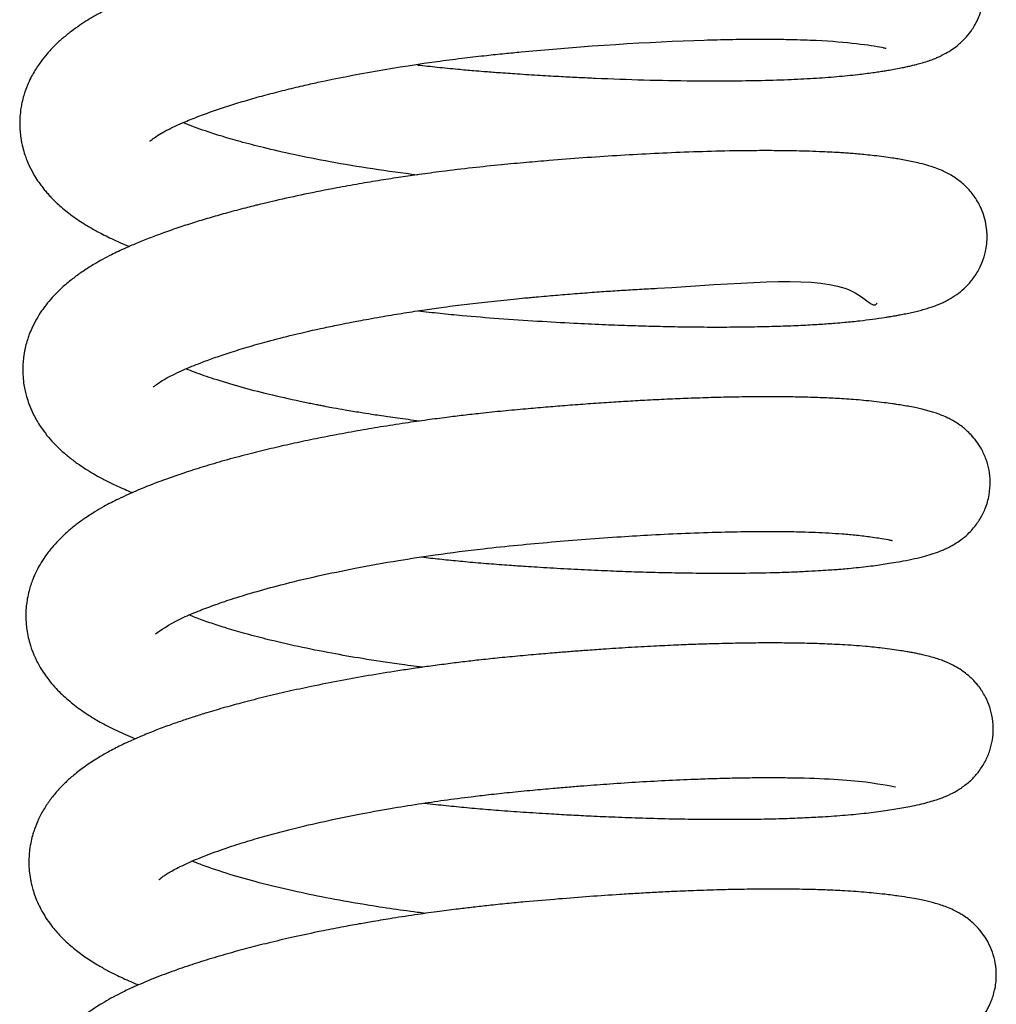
# Model space of a CAD drawing. Header units: inches. Extents: x 0 to 77643, y -44170 to 0.
# Tile 184 of 256: x 75367.45 to 75369.97, y -39667.51 to -39664.96. Entities that reach past the tile are written whole.
import ezdxf

# ---------------------------------------------------------------- set-up
doc = ezdxf.new("R2010")
doc.units = ezdxf.units.IN
doc.header["$MEASUREMENT"] = 0
doc.layers.add('FAKRO LOFT LADDERS', color=7, linetype='Continuous')

msp = doc.modelspace()

# ---------------------------------------------------------------- linework, layer by layer
at = {"layer": 'FAKRO LOFT LADDERS', "color": 7, "linetype": 'Continuous'}
for points, knots in [([(75368.47635, -39665.07743), (75368.47684, -39665.07748), (75368.4936, -39665.0794), (75368.52821, -39665.08316), (75368.57613, -39665.08789), (75368.6165, -39665.09148), (75368.65132, -39665.09436), (75368.68889, -39665.09721), (75368.73765, -39665.10057), (75368.79226, -39665.10403), (75368.84574, -39665.10707), (75368.89331, -39665.1095), (75368.96517, -39665.11281), (75369.06504, -39665.11639), (75369.17728, -39665.11852), (75369.27513, -39665.11878), (75369.35737, -39665.11774), (75369.43299, -39665.11545), (75369.50105, -39665.11205), (75369.56136, -39665.1077), (75369.60521, -39665.10338), (75369.63556, -39665.09972), (75369.65347, -39665.0973), (75369.66935, -39665.09498), (75369.68362, -39665.09277), (75369.6986, -39665.09031), (75369.71431, -39665.08754), (75369.72932, -39665.08466), (75369.74229, -39665.08195), (75369.75334, -39665.07947), (75369.76526, -39665.0766), (75369.77946, -39665.07283), (75369.79477, -39665.06819), (75369.8086, -39665.06331), (75369.82011, -39665.05867), (75369.83094, -39665.05382), (75369.84442, -39665.04693), (75369.85965, -39665.03763), (75369.87782, -39665.02406), (75369.89587, -39665.00657), (75369.90948, -39664.98932), (75369.92124, -39664.97), (75369.92872, -39664.95447), (75369.93771, -39664.92913), (75369.94272, -39664.89989), (75369.94243, -39664.86858), (75369.9375, -39664.84008), (75369.92942, -39664.81666), (75369.91996, -39664.79718), (75369.9103, -39664.78202), (75369.90341, -39664.7728), (75369.89312, -39664.76063), (75369.88328, -39664.75095), (75369.87109, -39664.74059), (75369.85296, -39664.72759), (75369.83413, -39664.71737), (75369.81373, -39664.70864), (75369.79472, -39664.702), (75369.77474, -39664.69635), (75369.75442, -39664.69161), (75369.73487, -39664.68769), (75369.71548, -39664.68431), (75369.69739, -39664.68149), (75369.68033, -39664.67907), (75369.66198, -39664.67668), (75369.63903, -39664.67395), (75369.61124, -39664.6712), (75369.5812, -39664.6688), (75369.55242, -39664.66696), (75369.52519, -39664.66554), (75369.49706, -39664.66437), (75369.46368, -39664.66333), (75369.42177, -39664.66249), (75369.36788, -39664.6621), (75369.30503, -39664.66251), (75369.24067, -39664.66378), (75369.18341, -39664.66552), (75369.1323, -39664.66749), (75369.08146, -39664.6698), (75369.02089, -39664.67299), (75368.95457, -39664.67705), (75368.88702, -39664.68176), (75368.8228, -39664.68671), (75368.75518, -39664.69242), (75368.67911, -39664.69936), (75368.59788, -39664.70793), (75368.51736, -39664.7178), (75368.4529, -39664.72672), (75368.40444, -39664.73399), (75368.37027, -39664.73938), (75368.33957, -39664.74445), (75368.31004, -39664.74952), (75368.27745, -39664.75533), (75368.24025, -39664.76228), (75368.19471, -39664.77125), (75368.14099, -39664.78252), (75368.08381, -39664.7955), (75368.02862, -39664.80905), (75367.97563, -39664.82303), (75367.92292, -39664.83806), (75367.86981, -39664.85453), (75367.81532, -39664.873), (75367.76658, -39664.89135), (75367.72661, -39664.90805), (75367.6989, -39664.92055), (75367.67311, -39664.93302), (75367.64829, -39664.94615), (75367.62361, -39664.96061), (75367.60135, -39664.97496), (75367.5797, -39664.99041), (75367.55812, -39665.00775), (75367.53711, -39665.0269), (75367.51721, -39665.0482), (75367.50067, -39665.0688), (75367.48547, -39665.09169), (75367.47469, -39665.11148), (75367.46536, -39665.13163), (75367.45762, -39665.15336), (75367.45246, -39665.1734), (75367.44903, -39665.19172), (75367.44682, -39665.21087), (75367.44625, -39665.23073), (75367.44711, -39665.24909), (75367.44931, -39665.26856), (75367.45345, -39665.28931), (75367.45915, -39665.30864), (75367.46515, -39665.32497), (75367.47321, -39665.34342), (75367.48352, -39665.3625), (75367.49441, -39665.37929), (75367.50314, -39665.39129), (75367.5109, -39665.40111), (75367.51886, -39665.41046), (75367.53295, -39665.4258), (75367.55392, -39665.44574), (75367.58638, -39665.47124), (75367.61767, -39665.49162), (75367.6499, -39665.51002), (75367.67834, -39665.52434), (75367.70627, -39665.53697), (75367.72194, -39665.5436), (75367.73037, -39665.54705)], [0.325001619, 0.325001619, 0.325001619, 0.325001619, 0.325004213, 0.3250906, 0.325184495, 0.325255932, 0.325301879, 0.325366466, 0.325452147, 0.325556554, 0.325652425, 0.325733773, 0.325808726, 0.326036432, 0.326277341, 0.326446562, 0.326622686, 0.326797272, 0.326957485, 0.32711634, 0.327271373, 0.327332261, 0.327392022, 0.327443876, 0.327491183, 0.327539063, 0.327606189, 0.327672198, 0.327721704, 0.327761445, 0.327811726, 0.327875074, 0.327950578, 0.328014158, 0.328055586, 0.328093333, 0.32814346, 0.32820137, 0.328252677, 0.328317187, 0.328369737, 0.328397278, 0.328438, 0.328483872, 0.328551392, 0.32860662, 0.32866085, 0.328715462, 0.328749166, 0.328787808, 0.328812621, 0.328837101, 0.328877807, 0.328914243, 0.328950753, 0.329044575, 0.329110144, 0.329186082, 0.329285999, 0.329372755, 0.329455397, 0.329537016, 0.329601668, 0.329664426, 0.329723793, 0.329795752, 0.329885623, 0.329977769, 0.330057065, 0.330123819, 0.330195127, 0.330273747, 0.330371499, 0.33049419, 0.330640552, 0.330777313, 0.330890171, 0.330980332, 0.331073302, 0.331178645, 0.331317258, 0.33143463, 0.331540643, 0.331657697, 0.33179031, 0.331938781, 0.332082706, 0.332213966, 0.332281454, 0.332343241, 0.332399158, 0.332449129, 0.332505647, 0.332579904, 0.332658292, 0.332765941, 0.332893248, 0.333001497, 0.333109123, 0.333234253, 0.333355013, 0.33348308, 0.333639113, 0.333742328, 0.333821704, 0.333886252, 0.333977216, 0.334056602, 0.33412817, 0.334208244, 0.334289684, 0.334372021, 0.334460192, 0.334538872, 0.334623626, 0.33467083, 0.33472931, 0.334803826, 0.334856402, 0.334893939, 0.334950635, 0.335007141, 0.335049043, 0.33509394, 0.335160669, 0.335214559, 0.335253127, 0.335301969, 0.335377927, 0.33543202, 0.335469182, 0.335503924, 0.33553911, 0.33557533, 0.335683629, 0.335805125, 0.335926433, 0.336011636, 0.336125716, 0.336191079, 0.336264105, 0.336264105, 0.336264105, 0.336264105]), ([(75367.78332, -39665.27504), (75367.784, -39665.27439), (75367.78682, -39665.27171), (75367.79151, -39665.268), (75367.80515, -39665.25851), (75367.82466, -39665.24742), (75367.84705, -39665.23636), (75367.87722, -39665.22298), (75367.91096, -39665.20944), (75367.95179, -39665.19468), (75367.99425, -39665.18072), (75368.0382, -39665.16744), (75368.08398, -39665.15468), (75368.13103, -39665.14254), (75368.17621, -39665.13173), (75368.30096, -39665.10376), (75368.4447, -39665.07868), (75368.59547, -39665.05934), (75368.65154, -39665.05287), (75368.69999, -39665.04786), (75368.89404, -39665.02907), (75369.10144, -39665.01563), (75369.28362, -39665.0112), (75369.34314, -39665.0105), (75369.3951, -39665.01058), (75369.4389, -39665.01123), (75369.47598, -39665.01227), (75369.57949, -39665.01646), (75369.65715, -39665.02697), (75369.68735, -39665.03384), (75369.68932, -39665.03443), (75369.68933, -39665.03444), (75369.68933, -39665.03444)], [0.6662087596, 0.6662087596, 0.6662087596, 0.6662087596, 0.6663115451, 0.6664104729, 0.6665472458, 0.6666485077, 0.6667788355, 0.6668771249, 0.6670132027, 0.6671440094, 0.6672679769, 0.6673848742, 0.6675017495, 0.6676184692, 0.6677272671, 0.6678145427, 0.668459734, 0.6685854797, 0.6686927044, 0.6687833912, 0.6688644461, 0.669810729, 0.6699611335, 0.6701028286, 0.6702354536, 0.6703535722, 0.6704540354, 0.6705507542, 0.6712975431, 0.6713916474, 0.6714936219, 0.6715022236, 0.6715022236, 0.6715022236, 0.6715022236]), ([(75368.47606, -39665.36244), (75368.39776, -39665.35271), (75368.28648, -39665.33576), (75368.15805, -39665.31031), (75368.08058, -39665.29254), (75368.01832, -39665.27633), (75367.96831, -39665.26177), (75367.91943, -39665.24601), (75367.8878, -39665.2344), (75367.87008, -39665.22729), (75367.86876, -39665.22676)], [0.6630753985, 0.6630753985, 0.6630753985, 0.6630753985, 0.6635371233, 0.6637484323, 0.6639349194, 0.6640917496, 0.6642324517, 0.6643552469, 0.6645450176, 0.6645603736, 0.6645603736, 0.6645603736, 0.6645603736]), ([(75368.47751, -39665.71359), (75368.49641, -39665.71577), (75368.53433, -39665.71994), (75368.60396, -39665.72678), (75368.68834, -39665.73375), (75368.78503, -39665.74013), (75368.87439, -39665.74519), (75368.95203, -39665.74882), (75369.01662, -39665.75129), (75369.07633, -39665.75313), (75369.13671, -39665.75453), (75369.20158, -39665.75545), (75369.26831, -39665.75568), (75369.33302, -39665.75515), (75369.38391, -39665.75408), (75369.42223, -39665.75288), (75369.44908, -39665.75184), (75369.47438, -39665.75068), (75369.49787, -39665.74943), (75369.51909, -39665.74814), (75369.53845, -39665.74682), (75369.55909, -39665.74526), (75369.58702, -39665.74289), (75369.61944, -39665.73962), (75369.65443, -39665.7353), (75369.67877, -39665.7317), (75369.69377, -39665.72933), (75369.70166, -39665.72803), (75369.70884, -39665.72682), (75369.71786, -39665.72524), (75369.7296, -39665.72307), (75369.74364, -39665.7203), (75369.7589, -39665.71698), (75369.77329, -39665.71351), (75369.78774, -39665.70964), (75369.80132, -39665.70551), (75369.81202, -39665.70184), (75369.82166, -39665.69819), (75369.83002, -39665.69472), (75369.83932, -39665.69049), (75369.85298, -39665.68352), (75369.86999, -39665.67313), (75369.89049, -39665.65688), (75369.90953, -39665.637), (75369.92586, -39665.61368), (75369.93845, -39665.58782), (75369.94599, -39665.56325), (75369.94978, -39665.53973), (75369.95066, -39665.51997), (75369.94907, -39665.49758), (75369.94497, -39665.47633), (75369.93755, -39665.45407), (75369.92824, -39665.43488), (75369.91891, -39665.41986), (75369.90857, -39665.40616), (75369.8978, -39665.39428), (75369.88682, -39665.38396), (75369.87338, -39665.37327), (75369.85524, -39665.36123), (75369.83527, -39665.35114), (75369.81405, -39665.34274), (75369.79371, -39665.33626), (75369.77346, -39665.33105), (75369.75396, -39665.32682), (75369.73687, -39665.32357), (75369.72036, -39665.32077), (75369.70271, -39665.31804), (75369.68285, -39665.31527), (75369.65986, -39665.31237), (75369.63741, -39665.30992), (75369.61772, -39665.30807), (75369.60024, -39665.30663), (75369.58372, -39665.30541), (75369.55674, -39665.30365), (75369.52315, -39665.30196), (75369.48244, -39665.30056), (75369.44531, -39665.2997), (75369.40319, -39665.29918), (75369.34168, -39665.29911), (75369.26271, -39665.30023), (75369.16968, -39665.3031), (75369.07962, -39665.30711), (75368.9919, -39665.31206), (75368.90468, -39665.31791), (75368.82679, -39665.32393), (75368.75625, -39665.32998), (75368.68986, -39665.33607), (75368.61653, -39665.34368), (75368.54537, -39665.3522), (75368.48375, -39665.36043), (75368.43128, -39665.36801), (75368.37949, -39665.37604), (75368.32396, -39665.38531), (75368.25762, -39665.39727), (75368.18472, -39665.41169), (75368.12271, -39665.42531), (75368.08263, -39665.43474), (75368.06363, -39665.43936), (75368.04732, -39665.4434), (75368.02134, -39665.44998), (75367.98494, -39665.45963), (75367.94159, -39665.47191), (75367.90041, -39665.48435), (75367.85924, -39665.49764), (75367.82074, -39665.51101), (75367.78456, -39665.52452), (75367.75251, -39665.53736), (75367.72484, -39665.54929), (75367.70242, -39665.55957), (75367.68189, -39665.56958), (75367.66141, -39665.5803), (75367.64079, -39665.59201), (75367.61878, -39665.60555), (75367.59563, -39665.62132), (75367.5705, -39665.64079), (75367.54924, -39665.65979), (75367.53055, -39665.67908), (75367.51577, -39665.69657), (75367.5021, -39665.71515), (75367.4893, -39665.7355), (75367.47848, -39665.75665), (75367.47101, -39665.77488), (75367.46574, -39665.79029), (75367.46091, -39665.80756), (75367.45708, -39665.82708), (75367.45496, -39665.84614), (75367.45417, -39665.8643), (75367.45471, -39665.88382), (75367.45694, -39665.90337), (75367.46026, -39665.92074), (75367.46444, -39665.93723), (75367.47074, -39665.95648), (75367.47918, -39665.97632), (75367.48869, -39665.99443), (75367.49902, -39666.01155), (75367.51365, -39666.03209), (75367.53004, -39666.05147), (75367.5508, -39666.0725), (75367.57239, -39666.09111), (75367.59443, -39666.10785), (75367.6164, -39666.12263), (75367.63723, -39666.1353), (75367.66012, -39666.14804), (75367.68186, -39666.15906), (75367.70389, -39666.16933), (75367.72158, -39666.17706), (75367.73326, -39666.18194), (75367.73852, -39666.18409)], [0.337840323, 0.337840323, 0.337840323, 0.337840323, 0.337940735, 0.338040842, 0.338206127, 0.338381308, 0.338545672, 0.338676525, 0.338795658, 0.338895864, 0.339006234, 0.339135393, 0.339270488, 0.339405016, 0.339538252, 0.339602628, 0.339664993, 0.339725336, 0.339783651, 0.33983782, 0.339885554, 0.339932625, 0.339999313, 0.340114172, 0.340214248, 0.340319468, 0.340356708, 0.340375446, 0.340398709, 0.340433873, 0.340478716, 0.340539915, 0.340604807, 0.340670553, 0.340731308, 0.340795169, 0.34084438, 0.340879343, 0.340913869, 0.34094694, 0.340989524, 0.341062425, 0.34112347, 0.341183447, 0.341243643, 0.341297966, 0.341352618, 0.341391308, 0.341433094, 0.34146639, 0.341513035, 0.341560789, 0.34160186, 0.341637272, 0.341668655, 0.341702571, 0.341740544, 0.341778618, 0.341824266, 0.341917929, 0.341987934, 0.342080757, 0.342182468, 0.342256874, 0.342330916, 0.342398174, 0.342451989, 0.342533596, 0.3426162, 0.342684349, 0.342743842, 0.342795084, 0.342838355, 0.342883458, 0.343017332, 0.343105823, 0.343188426, 0.343285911, 0.343398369, 0.343597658, 0.343781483, 0.343949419, 0.344109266, 0.344264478, 0.344418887, 0.344521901, 0.344635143, 0.344766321, 0.344905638, 0.345009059, 0.345092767, 0.345186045, 0.345288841, 0.345396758, 0.345554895, 0.345705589, 0.345763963, 0.345799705, 0.345822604, 0.345863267, 0.345964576, 0.346059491, 0.346153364, 0.346249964, 0.346356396, 0.346443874, 0.346535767, 0.34662132, 0.346682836, 0.34673749, 0.346808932, 0.346874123, 0.346939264, 0.347033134, 0.347118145, 0.347215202, 0.347285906, 0.347355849, 0.347412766, 0.34748328, 0.347557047, 0.347608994, 0.347643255, 0.347688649, 0.347751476, 0.347799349, 0.347838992, 0.347893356, 0.347951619, 0.347992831, 0.348032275, 0.348086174, 0.348155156, 0.348206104, 0.348253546, 0.348324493, 0.348403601, 0.348492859, 0.348575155, 0.348656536, 0.348736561, 0.348807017, 0.348870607, 0.348956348, 0.3490131, 0.349069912, 0.349115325, 0.349115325, 0.349115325, 0.349115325]), ([(75367.79185, -39665.91126), (75367.79208, -39665.91104), (75367.79308, -39665.91016), (75367.80023, -39665.90424), (75367.81095, -39665.89689), (75367.82569, -39665.88816), (75367.84313, -39665.87904), (75367.86476, -39665.86882), (75367.88959, -39665.85812), (75367.91748, -39665.84702), (75367.94919, -39665.83532), (75367.98917, -39665.82178), (75368.03549, -39665.80743), (75368.09057, -39665.79186), (75368.15712, -39665.77482), (75368.22091, -39665.76025), (75368.27223, -39665.74956), (75368.30189, -39665.74368), (75368.32586, -39665.73909), (75368.35115, -39665.7344), (75368.38791, -39665.72786), (75368.43446, -39665.72008), (75368.48665, -39665.71205), (75368.54061, -39665.70438), (75368.59698, -39665.69706), (75368.65957, -39665.68974), (75368.71223, -39665.68436), (75368.74957, -39665.68078), (75368.76898, -39665.67896), (75368.78732, -39665.67728), (75368.81658, -39665.67467), (75368.85886, -39665.67108), (75368.9086, -39665.66715), (75368.95749, -39665.66359), (75369.00457, -39665.66046), (75369.051, -39665.6576), (75369.27923, -39665.64595), (75369.60351, -39665.60933), (75369.65399, -39665.71172), (75369.66572, -39665.69362)], [0.6535701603, 0.6535701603, 0.6535701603, 0.6535701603, 0.6536620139, 0.6537581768, 0.6538648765, 0.6539659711, 0.6540435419, 0.6541500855, 0.6542547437, 0.6543367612, 0.6544474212, 0.6545656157, 0.6546962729, 0.6548320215, 0.6549921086, 0.655176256, 0.655265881, 0.6553253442, 0.6553658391, 0.6554175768, 0.6554828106, 0.6555918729, 0.6556998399, 0.6557939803, 0.6559094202, 0.6560281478, 0.6561557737, 0.6562125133, 0.6562431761, 0.6562676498, 0.6563183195, 0.656412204, 0.6565127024, 0.6566085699, 0.6567002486, 0.6567932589, 0.6568888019, 0.6581073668, 0.6588173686, 0.6588173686, 0.6588173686, 0.6588173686]), ([(75368.48106, -39665.99902), (75368.47122, -39665.99779), (75368.45223, -39665.99536), (75368.42508, -39665.99169), (75368.40038, -39665.9882), (75368.37795, -39665.9849), (75368.35403, -39665.98125), (75368.32425, -39665.97652), (75368.29152, -39665.97101), (75368.26231, -39665.9658), (75368.24251, -39665.96213), (75368.22865, -39665.95949), (75368.21648, -39665.95713), (75368.20297, -39665.95446), (75368.18806, -39665.95144), (75368.14964, -39665.94345), (75368.09033, -39665.93002), (75368.01547, -39665.91049), (75367.96109, -39665.89404), (75367.92327, -39665.88128), (75367.89921, -39665.87257), (75367.88418, -39665.86673), (75367.8771, -39665.86387), (75367.87685, -39665.86377)], [0.6504197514, 0.6504197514, 0.6504197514, 0.6504197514, 0.6504780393, 0.6505326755, 0.6505824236, 0.6506272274, 0.6506692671, 0.6507291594, 0.6508120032, 0.6508755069, 0.6509166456, 0.650941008, 0.6509674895, 0.6509976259, 0.651031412, 0.6510679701, 0.6512593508, 0.6514541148, 0.651649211, 0.6517313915, 0.6518177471, 0.6518974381, 0.6519004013, 0.6519004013, 0.6519004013, 0.6519004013]), ([(75368.48624, -39666.35062), (75368.49427, -39666.35155), (75368.51742, -39666.35416), (75368.55727, -39666.35838), (75368.60734, -39666.3632), (75368.66015, -39666.36774), (75368.71003, -39666.37146), (75368.75169, -39666.3743), (75368.78664, -39666.37654), (75368.83192, -39666.3793), (75368.89026, -39666.38249), (75368.95812, -39666.38566), (75369.02207, -39666.38815), (75369.08569, -39666.39013), (75369.15348, -39666.39165), (75369.22795, -39666.39256), (75369.30778, -39666.39253), (75369.37869, -39666.39141), (75369.43634, -39666.38965), (75369.47793, -39666.38787), (75369.51126, -39666.38607), (75369.53717, -39666.38441), (75369.55677, -39666.38298), (75369.57434, -39666.38158), (75369.59423, -39666.37984), (75369.61803, -39666.37749), (75369.64286, -39666.37468), (75369.66592, -39666.37167), (75369.68748, -39666.36851), (75369.70969, -39666.36501), (75369.73533, -39666.36052), (75369.76277, -39666.35494), (75369.78727, -39666.34901), (75369.81108, -39666.34201), (75369.82969, -39666.33527), (75369.84551, -39666.32827), (75369.85645, -39666.32272), (75369.86798, -39666.31615), (75369.88348, -39666.30584), (75369.89799, -39666.29389), (75369.91244, -39666.27913), (75369.92308, -39666.26588), (75369.93473, -39666.24839), (75369.94702, -39666.22386), (75369.95648, -39666.19091), (75369.95915, -39666.15686), (75369.95589, -39666.12567), (75369.94821, -39666.0974), (75369.93667, -39666.07208), (75369.92273, -39666.05074), (75369.91005, -39666.03563), (75369.89721, -39666.02311), (75369.88496, -39666.013), (75369.87344, -39666.00488), (75369.86033, -39665.99695), (75369.8472, -39665.99017), (75369.83304, -39665.98397), (75369.81893, -39665.97876), (75369.80616, -39665.97468), (75369.79378, -39665.97119), (75369.78079, -39665.96793), (75369.76654, -39665.96474), (75369.75041, -39665.96154), (75369.7333, -39665.95853), (75369.71855, -39665.95618), (75369.70134, -39665.95366), (75369.6829, -39665.95119), (75369.65815, -39665.94818), (75369.63138, -39665.94549), (75369.60549, -39665.94333), (75369.58083, -39665.94161), (75369.55771, -39665.94026), (75369.53499, -39665.93915), (75369.51149, -39665.93821), (75369.48423, -39665.93735), (75369.45143, -39665.93661), (75369.4104, -39665.93611), (75369.35989, -39665.93606), (75369.30119, -39665.9367), (75369.23898, -39665.93812), (75369.17898, -39665.94011), (75369.12146, -39665.94251), (75369.06757, -39665.94519), (75369.01512, -39665.94816), (75368.96394, -39665.95139), (75368.91128, -39665.95503), (75368.85878, -39665.959), (75368.80708, -39665.96321), (75368.75395, -39665.96785), (75368.69778, -39665.97304), (75368.6438, -39665.9786), (75368.59504, -39665.98413), (75368.54922, -39665.98973), (75368.49916, -39665.99632), (75368.44179, -39666.00451), (75368.38119, -39666.01394), (75368.3187, -39666.02452), (75368.2583, -39666.03563), (75368.19926, -39666.04739), (75368.14358, -39666.05933), (75368.08905, -39666.0719), (75368.03334, -39666.08572), (75367.9768, -39666.10091), (75367.9218, -39666.11702), (75367.86636, -39666.1347), (75367.80998, -39666.15451), (75367.75373, -39666.17677), (75367.70555, -39666.19834), (75367.66823, -39666.21765), (75367.63883, -39666.23476), (75367.61393, -39666.25092), (75367.58984, -39666.26858), (75367.5673, -39666.28734), (75367.54741, -39666.30636), (75367.5285, -39666.32734), (75367.51269, -39666.34801), (75367.49973, -39666.36829), (75367.48912, -39666.38793), (75367.47906, -39666.41055), (75367.4711, -39666.4348), (75367.46605, -39666.45781), (75367.46318, -39666.47839), (75367.46201, -39666.49837), (75367.46251, -39666.51755), (75367.46418, -39666.53539), (75367.46722, -39666.55392), (75367.47156, -39666.57139), (75367.47605, -39666.58553), (75367.48011, -39666.59655), (75367.48513, -39666.60862), (75367.49179, -39666.62247), (75367.50344, -39666.64344), (75367.52267, -39666.67142), (75367.55124, -39666.70292), (75367.58381, -39666.7314), (75367.61601, -39666.75444), (75367.64278, -39666.7709), (75367.66694, -39666.7844), (75367.68966, -39666.79598), (75367.71457, -39666.80755), (75367.73268, -39666.81536), (75367.74348, -39666.81982), (75367.74618, -39666.82093)], [0.350692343, 0.350692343, 0.350692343, 0.350692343, 0.350735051, 0.35081505, 0.350902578, 0.35099781, 0.351091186, 0.351163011, 0.351215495, 0.351274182, 0.351400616, 0.351523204, 0.351636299, 0.351746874, 0.351873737, 0.352017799, 0.352178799, 0.352356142, 0.352470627, 0.352568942, 0.352651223, 0.352717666, 0.352768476, 0.352806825, 0.352859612, 0.352931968, 0.353010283, 0.35308051, 0.353146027, 0.353223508, 0.353319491, 0.353438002, 0.353555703, 0.353648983, 0.353749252, 0.353795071, 0.353838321, 0.353870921, 0.353921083, 0.353979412, 0.354018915, 0.354056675, 0.354088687, 0.354147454, 0.354217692, 0.354284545, 0.354340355, 0.354394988, 0.354452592, 0.354499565, 0.354546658, 0.354584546, 0.354617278, 0.354659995, 0.354697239, 0.354742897, 0.354802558, 0.354860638, 0.354915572, 0.354967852, 0.35502054, 0.355085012, 0.355159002, 0.355225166, 0.35528961, 0.35532966, 0.355406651, 0.355493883, 0.355576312, 0.355653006, 0.355721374, 0.355784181, 0.355840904, 0.355900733, 0.355964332, 0.356043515, 0.356137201, 0.356249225, 0.356379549, 0.356510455, 0.356628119, 0.356732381, 0.356839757, 0.35692993, 0.357021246, 0.357117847, 0.357212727, 0.357300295, 0.357390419, 0.357491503, 0.357594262, 0.357672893, 0.357747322, 0.357835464, 0.357937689, 0.358053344, 0.358162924, 0.358280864, 0.358391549, 0.358500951, 0.358607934, 0.358721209, 0.358848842, 0.358975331, 0.359095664, 0.359245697, 0.359403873, 0.359556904, 0.359674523, 0.359751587, 0.359846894, 0.359931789, 0.360014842, 0.360102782, 0.360176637, 0.360260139, 0.360325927, 0.360379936, 0.360445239, 0.360527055, 0.36058456, 0.36063143, 0.360690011, 0.360739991, 0.360779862, 0.360832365, 0.360886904, 0.360921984, 0.36095036, 0.360981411, 0.36102791, 0.361071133, 0.361183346, 0.361315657, 0.361438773, 0.361566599, 0.36165781, 0.361716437, 0.361803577, 0.361871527, 0.361942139, 0.361965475, 0.361965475, 0.361965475, 0.361965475]), ([(75367.79799, -39666.54875), (75367.79757, -39666.54953), (75367.80008, -39666.54792), (75367.84056, -39666.519), (75367.90391, -39666.49225), (75367.94844, -39666.47524), (75367.99616, -39666.45893), (75368.05377, -39666.44119), (75368.12764, -39666.42093), (75368.21532, -39666.39988), (75368.31739, -39666.37866), (75368.41943, -39666.36043), (75368.53051, -39666.34346), (75368.63414, -39666.33015), (75368.73493, -39666.31972), (75368.82357, -39666.31156), (75368.91307, -39666.30423), (75368.99968, -39666.2981), (75369.08601, -39666.29294), (75369.17291, -39666.28877), (75369.26073, -39666.28582), (75369.34212, -39666.2844), (75369.41164, -39666.28437), (75369.46512, -39666.2853), (75369.50698, -39666.2867), (75369.54191, -39666.28838), (75369.57779, -39666.29074), (75369.61462, -39666.29412), (75369.64647, -39666.298), (75369.67338, -39666.30183), (75369.69322, -39666.30543), (75369.70154, -39666.30734), (75369.70487, -39666.30824), (75369.70522, -39666.30834), (75369.70523, -39666.30834)], [0.6406807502, 0.6406807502, 0.6406807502, 0.6406807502, 0.6408209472, 0.6412591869, 0.6414336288, 0.6415690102, 0.6417090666, 0.6418669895, 0.6420445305, 0.6422678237, 0.6424763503, 0.642707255, 0.6428957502, 0.643137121, 0.6433086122, 0.643475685, 0.6436479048, 0.6438285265, 0.6439864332, 0.6441705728, 0.6443718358, 0.6445618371, 0.644737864, 0.6448922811, 0.6449952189, 0.6451028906, 0.6452223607, 0.6453638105, 0.6455260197, 0.6456388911, 0.6458099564, 0.6459125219, 0.6459781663, 0.6460045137, 0.6460045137, 0.6460045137, 0.6460045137]), ([(75368.48912, -39666.63598), (75368.46861, -39666.63342), (75368.41594, -39666.62647), (75368.33679, -39666.6145), (75368.24981, -39666.5993), (75368.1656, -39666.58242), (75368.08959, -39666.56478), (75368.02693, -39666.5482), (75367.97865, -39666.53396), (75367.93698, -39666.52036), (75367.90656, -39666.50934), (75367.88965, -39666.50269), (75367.88432, -39666.50053)], [0.6375721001, 0.6375721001, 0.6375721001, 0.6375721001, 0.6376935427, 0.6378866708, 0.6380555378, 0.6382486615, 0.6384517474, 0.6386041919, 0.6387403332, 0.6388629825, 0.6389918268, 0.6390543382, 0.6390543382, 0.6390543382, 0.6390543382]), ([(75368.49366, -39666.9875), (75368.5036, -39666.98865), (75368.53134, -39666.99177), (75368.57686, -39666.9965), (75368.63089, -39667.00154), (75368.68837, -39667.00629), (75368.75046, -39667.01067), (75368.81135, -39667.01456), (75368.86761, -39667.01778), (75368.92194, -39667.02057), (75368.98214, -39667.02327), (75369.05199, -39667.02586), (75369.12345, -39667.02783), (75369.19007, -39667.02899), (75369.24971, -39667.02949), (75369.30769, -39667.02943), (75369.36721, -39667.02871), (75369.42487, -39667.02728), (75369.47739, -39667.02525), (75369.53009, -39667.02246), (75369.58403, -39667.01858), (75369.63829, -39667.01331), (75369.67934, -39667.00789), (75369.70876, -39667.00337), (75369.72992, -39666.99982), (75369.75221, -39666.99568), (75369.77494, -39666.99087), (75369.7954, -39666.98581), (75369.81491, -39666.98016), (75369.83389, -39666.97366), (75369.85385, -39666.96529), (75369.87219, -39666.95542), (75369.88648, -39666.9461), (75369.89891, -39666.93664), (75369.91291, -39666.92411), (75369.92968, -39666.9055), (75369.94593, -39666.8801), (75369.95768, -39666.85241), (75369.96475, -39666.82301), (75369.96701, -39666.79331), (75369.96363, -39666.76092), (75369.95529, -39666.73236), (75369.94516, -39666.71069), (75369.93492, -39666.69406), (75369.9256, -39666.68165), (75369.91916, -39666.67429), (75369.91418, -39666.66904), (75369.90853, -39666.66339), (75369.8992, -39666.65495), (75369.88636, -39666.64508), (75369.86912, -39666.63418), (75369.85322, -39666.62619), (75369.83861, -39666.62003), (75369.82499, -39666.61506), (75369.80999, -39666.61037), (75369.79468, -39666.6063), (75369.78075, -39666.60306), (75369.76821, -39666.60042), (75369.75599, -39666.59807), (75369.74223, -39666.59564), (75369.72521, -39666.5929), (75369.7039, -39666.58983), (75369.68111, -39666.58691), (75369.65767, -39666.58424), (75369.63299, -39666.58186), (75369.60556, -39666.57966), (75369.57649, -39666.57778), (75369.54923, -39666.57636), (75369.52346, -39666.57529), (75369.49763, -39666.57444), (75369.46329, -39666.5736), (75369.41757, -39666.573), (75369.3602, -39666.57302), (75369.3009, -39666.5738), (75369.24636, -39666.5751), (75369.195, -39666.57677), (75369.14367, -39666.57881), (75369.08542, -39666.58158), (75369.02234, -39666.5851), (75368.96336, -39666.58888), (75368.91396, -39666.59237), (75368.874, -39666.59539), (75368.83371, -39666.5986), (75368.78739, -39666.60251), (75368.73572, -39666.60717), (75368.68397, -39666.61215), (75368.63683, -39666.61719), (75368.59285, -39666.62227), (75368.54922, -39666.62768), (75368.50668, -39666.63335), (75368.46492, -39666.63927), (75368.41282, -39666.64709), (75368.34937, -39666.65743), (75368.27443, -39666.67093), (75368.20481, -39666.68474), (75368.14005, -39666.69879), (75368.08096, -39666.71268), (75368.02795, -39666.72615), (75367.97727, -39666.74002), (75367.9356, -39666.75226), (75367.89813, -39666.76399), (75367.86552, -39666.77478), (75367.83145, -39666.78674), (75367.79556, -39666.80021), (75367.76059, -39666.81442), (75367.73143, -39666.82727), (75367.70349, -39666.84045), (75367.67632, -39666.8545), (75367.64568, -39666.87224), (75367.61582, -39666.89185), (75367.58838, -39666.91287), (75367.56517, -39666.93354), (75367.54527, -39666.95394), (75367.52652, -39666.97663), (75367.50962, -39667.00136), (75367.49516, -39667.02812), (75367.48616, -39667.05016), (75367.48006, -39667.069), (75367.47545, -39667.0869), (75367.47207, -39667.10662), (75367.47039, -39667.12528), (75367.46997, -39667.14353), (75367.47095, -39667.1632), (75367.47351, -39667.18197), (75367.47684, -39667.19795), (75367.48077, -39667.21282), (75367.48861, -39667.23645), (75367.5045, -39667.27052), (75367.52864, -39667.30591), (75367.55666, -39667.33715), (75367.5847, -39667.36251), (75367.61531, -39667.38557), (75367.64475, -39667.40446), (75367.67284, -39667.42032), (75367.70359, -39667.43596), (75367.72961, -39667.44769), (75367.74907, -39667.45581), (75367.75426, -39667.45794)], [0.363542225, 0.363542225, 0.363542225, 0.363542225, 0.363595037, 0.363689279, 0.363781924, 0.363878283, 0.363989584, 0.364106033, 0.364197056, 0.364285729, 0.364393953, 0.364519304, 0.3646654, 0.364791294, 0.364900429, 0.365016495, 0.365143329, 0.365276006, 0.3653982, 0.365509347, 0.365663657, 0.365817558, 0.365973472, 0.366047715, 0.366123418, 0.366206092, 0.366309, 0.366404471, 0.366481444, 0.366563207, 0.366653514, 0.36672343, 0.366762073, 0.366800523, 0.366837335, 0.366897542, 0.366961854, 0.36701962, 0.367073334, 0.367132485, 0.367196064, 0.36725092, 0.367303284, 0.367334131, 0.367369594, 0.367398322, 0.36740949, 0.36741865, 0.367442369, 0.367490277, 0.367541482, 0.367611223, 0.367658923, 0.367712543, 0.367780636, 0.367855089, 0.367913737, 0.367963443, 0.36801476, 0.368065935, 0.368132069, 0.368213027, 0.36830076, 0.368367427, 0.368436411, 0.368526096, 0.368607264, 0.368677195, 0.368743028, 0.368805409, 0.368869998, 0.368991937, 0.369123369, 0.369249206, 0.36936587, 0.369454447, 0.369552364, 0.369661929, 0.369782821, 0.369900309, 0.36998134, 0.370047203, 0.370112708, 0.370194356, 0.37029091, 0.370383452, 0.370465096, 0.370537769, 0.370614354, 0.370694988, 0.370763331, 0.370836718, 0.370974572, 0.3711097, 0.371253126, 0.37137302, 0.371491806, 0.371612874, 0.371710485, 0.371821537, 0.371897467, 0.371975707, 0.372060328, 0.372156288, 0.372260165, 0.372351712, 0.37241217, 0.372514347, 0.372603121, 0.372715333, 0.372825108, 0.37290691, 0.372989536, 0.373074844, 0.373160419, 0.373246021, 0.373321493, 0.373356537, 0.373406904, 0.37346654, 0.373513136, 0.373553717, 0.373608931, 0.373666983, 0.373701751, 0.37373747, 0.373788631, 0.373901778, 0.374041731, 0.374148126, 0.374265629, 0.374374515, 0.374486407, 0.374570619, 0.37465157, 0.374772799, 0.374816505, 0.374816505, 0.374816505, 0.374816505]), ([(75367.80646, -39667.18642), (75367.80646, -39667.18642), (75367.80667, -39667.18615), (75367.80857, -39667.18412), (75367.81772, -39667.1769), (75367.82884, -39667.16939), (75367.85166, -39667.15621), (75367.88745, -39667.13946), (75367.93096, -39667.12143), (75367.98436, -39667.1023), (75368.03982, -39667.08468), (75368.10091, -39667.06714), (75368.17196, -39667.04885), (75368.24979, -39667.03119), (75368.32756, -39667.0154), (75368.4019, -39667.00187), (75368.476, -39666.98983), (75368.54577, -39666.97964), (75368.60664, -39666.9717), (75368.66306, -39666.96504), (75368.71625, -39666.95936), (75368.77182, -39666.95399), (75368.82331, -39666.94931), (75368.86743, -39666.94556), (75368.91657, -39666.94161), (75368.97739, -39666.93712), (75369.05089, -39666.93235), (75369.12722, -39666.92819), (75369.19437, -39666.92528), (75369.25307, -39666.92334), (75369.30432, -39666.9221), (75369.35621, -39666.9214), (75369.40487, -39666.92131), (75369.51422, -39666.92249), (75369.64495, -39666.93007), (75369.71405, -39666.94597), (75369.7131, -39666.94529)], [0.6278484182, 0.6278484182, 0.6278484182, 0.6278484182, 0.6278782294, 0.6279848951, 0.6280830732, 0.6281743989, 0.6283564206, 0.6284828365, 0.6286596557, 0.6288360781, 0.6289916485, 0.6291252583, 0.6293189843, 0.6295049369, 0.6296516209, 0.6298193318, 0.6299664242, 0.6300968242, 0.6302322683, 0.6303205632, 0.6304232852, 0.6305387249, 0.6306403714, 0.6307203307, 0.6307943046, 0.6309265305, 0.6310778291, 0.631234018, 0.6313949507, 0.6315036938, 0.6316200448, 0.6317437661, 0.6318717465, 0.6319828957, 0.6326019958, 0.6331690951, 0.6331690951, 0.6331690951, 0.6331690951]), ([(75368.49708, -39667.27292), (75368.48985, -39667.27202), (75368.45863, -39667.26804), (75368.40374, -39667.26045), (75368.32399, -39667.24799), (75368.23958, -39667.23285), (75368.14953, -39667.2141), (75368.06575, -39667.19381), (75367.98722, -39667.17153), (75367.93074, -39667.15246), (75367.90101, -39667.14109), (75367.89185, -39667.13739)], [0.6247579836, 0.6247579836, 0.6247579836, 0.6247579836, 0.624800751, 0.6249431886, 0.6250880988, 0.625292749, 0.6254855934, 0.6257031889, 0.6259122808, 0.6261337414, 0.6262415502, 0.6262415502, 0.6262415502, 0.6262415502]), ([(75368.50107, -39667.62438), (75368.52267, -39667.62688), (75368.56818, -39667.63184), (75368.62914, -39667.63764), (75368.68068, -39667.64195), (75368.72424, -39667.64522), (75368.77109, -39667.64843), (75368.822, -39667.65165), (75368.87091, -39667.65445), (75368.91407, -39667.6567), (75368.95351, -39667.65858), (75368.99677, -39667.66044), (75369.04448, -39667.66223), (75369.09509, -39667.66378), (75369.14222, -39667.66493), (75369.18835, -39667.66576), (75369.23512, -39667.66628), (75369.28619, -39667.66645), (75369.34049, -39667.66614), (75369.39422, -39667.66523), (75369.44199, -39667.66386), (75369.48071, -39667.66233), (75369.51625, -39667.66057), (75369.54952, -39667.65855), (75369.58442, -39667.65598), (75369.62106, -39667.65274), (75369.65269, -39667.64929), (75369.67834, -39667.64599), (75369.69626, -39667.64342), (75369.71195, -39667.64103), (75369.72447, -39667.63899), (75369.73531, -39667.63715), (75369.7463, -39667.63518), (75369.75994, -39667.6326), (75369.77572, -39667.62932), (75369.79105, -39667.62579), (75369.80626, -39667.6219), (75369.82211, -39667.61728), (75369.83657, -39667.61239), (75369.84889, -39667.60759), (75369.85927, -39667.60306), (75369.87136, -39667.59713), (75369.88506, -39667.58935), (75369.90048, -39667.5787), (75369.91638, -39667.56535), (75369.93192, -39667.54922), (75369.94812, -39667.5267), (75369.96118, -39667.50125), (75369.97122, -39667.46979), (75369.97512, -39667.43538), (75369.97221, -39667.40209), (75369.96467, -39667.37324), (75369.95386, -39667.34889), (75369.94167, -39667.32902), (75369.92823, -39667.31196), (75369.91361, -39667.29745), (75369.90037, -39667.28655), (75369.88819, -39667.27809), (75369.87529, -39667.27036), (75369.86132, -39667.26322), (75369.84613, -39667.25675), (75369.83079, -39667.25129), (75369.81133, -39667.24537), (75369.79172, -39667.24059), (75369.77029, -39667.23617), (75369.74861, -39667.23226), (75369.72079, -39667.22796), (75369.68969, -39667.22387), (75369.6592, -39667.2205), (75369.63179, -39667.21802), (75369.60424, -39667.21596), (75369.57737, -39667.21433), (75369.55423, -39667.21319), (75369.53516, -39667.21239), (75369.51643, -39667.21172), (75369.49287, -39667.21104), (75369.46207, -39667.2104), (75369.42173, -39667.20995), (75369.37173, -39667.20996), (75369.31641, -39667.2106), (75369.2555, -39667.21197), (75369.19516, -39667.21395), (75369.13793, -39667.21636), (75369.08917, -39667.21877), (75369.04442, -39667.22125), (75368.98902, -39667.22462), (75368.9214, -39667.22925), (75368.8397, -39667.23559), (75368.76802, -39667.24184), (75368.70752, -39667.24753), (75368.66266, -39667.25217), (75368.62096, -39667.25683), (75368.5784, -39667.26193), (75368.53052, -39667.26808), (75368.47353, -39667.27602), (75368.41649, -39667.2847), (75368.36586, -39667.29304), (75368.32172, -39667.30075), (75368.27636, -39667.30912), (75368.22037, -39667.32014), (75368.15915, -39667.33319), (75368.09827, -39667.34733), (75368.04273, -39667.36128), (75367.98891, -39667.37585), (75367.93616, -39667.39133), (75367.88379, -39667.40806), (75367.83245, -39667.42601), (75367.78268, -39667.44528), (75367.74078, -39667.46339), (75367.69998, -39667.48289), (75367.66343, -39667.50298), (75367.63127, -39667.52369), (75367.60644, -39667.54184), (75367.58509, -39667.55947), (75367.5647, -39667.57868), (75367.54504, -39667.6002), (75367.52711, -39667.62365), (75367.5141, -39667.64455), (75367.50538, -39667.66121), (75367.49864, -39667.67574), (75367.49166, -39667.69369), (75367.48586, -39667.71324), (75367.48194, -39667.73152), (75367.47927, -39667.74964), (75367.47786, -39667.7693), (75367.47812, -39667.78851), (75367.47965, -39667.80652), (75367.48238, -39667.82457), (75367.48808, -39667.84905), (75367.49785, -39667.87681), (75367.51109, -39667.9035), (75367.52586, -39667.92727), (75367.54241, -39667.94937), (75367.5611, -39667.9701), (75367.57996, -39667.98811), (75367.5983, -39668.00362), (75367.6181, -39668.01861), (75367.64056, -39668.03378), (75367.66032, -39668.04574), (75367.68066, -39668.05711), (75367.70501, -39668.06972), (75367.73239, -39668.0824), (75367.7534, -39668.09129), (75367.76183, -39668.09475)], [0.376391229, 0.376391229, 0.376391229, 0.376391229, 0.376506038, 0.376631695, 0.376710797, 0.376775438, 0.376859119, 0.376955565, 0.37704204, 0.377116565, 0.377184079, 0.37725229, 0.377349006, 0.377443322, 0.377531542, 0.377613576, 0.377707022, 0.377804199, 0.377918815, 0.378042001, 0.378149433, 0.378239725, 0.378313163, 0.378407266, 0.378490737, 0.378588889, 0.378710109, 0.378769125, 0.378828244, 0.378887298, 0.378934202, 0.378965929, 0.379003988, 0.379057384, 0.379126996, 0.379192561, 0.379257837, 0.379331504, 0.379399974, 0.379448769, 0.379487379, 0.379526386, 0.37958219, 0.379633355, 0.379674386, 0.379733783, 0.37978657, 0.379842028, 0.379903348, 0.379975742, 0.380037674, 0.380091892, 0.380146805, 0.380189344, 0.380239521, 0.38028153, 0.380320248, 0.380362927, 0.380398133, 0.380447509, 0.380513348, 0.38057638, 0.38063846, 0.380763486, 0.380834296, 0.38091846, 0.381027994, 0.381153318, 0.381242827, 0.381318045, 0.381397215, 0.381479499, 0.381539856, 0.381579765, 0.381625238, 0.381680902, 0.381753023, 0.381845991, 0.381959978, 0.382084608, 0.382196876, 0.382331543, 0.382439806, 0.382524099, 0.382604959, 0.382687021, 0.3828262, 0.382968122, 0.383119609, 0.383202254, 0.383284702, 0.383354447, 0.383420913, 0.383508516, 0.3836073, 0.3837242, 0.383815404, 0.383883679, 0.383968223, 0.384069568, 0.384203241, 0.384326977, 0.38443864, 0.384552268, 0.384677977, 0.384798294, 0.384927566, 0.385067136, 0.385200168, 0.385291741, 0.385439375, 0.385546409, 0.385627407, 0.385708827, 0.385790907, 0.385873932, 0.385962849, 0.386043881, 0.386081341, 0.386118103, 0.386175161, 0.386236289, 0.386281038, 0.3863231, 0.386379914, 0.386435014, 0.386472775, 0.386521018, 0.386578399, 0.386670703, 0.386756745, 0.386821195, 0.386904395, 0.386992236, 0.38706306, 0.387133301, 0.387203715, 0.387283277, 0.387362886, 0.387411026, 0.387482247, 0.387592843, 0.387664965, 0.387664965, 0.387664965, 0.387664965])]:
    msp.add_open_spline(points, degree=3, knots=knots, dxfattribs=at)

doc.saveas('drawing.dxf')
